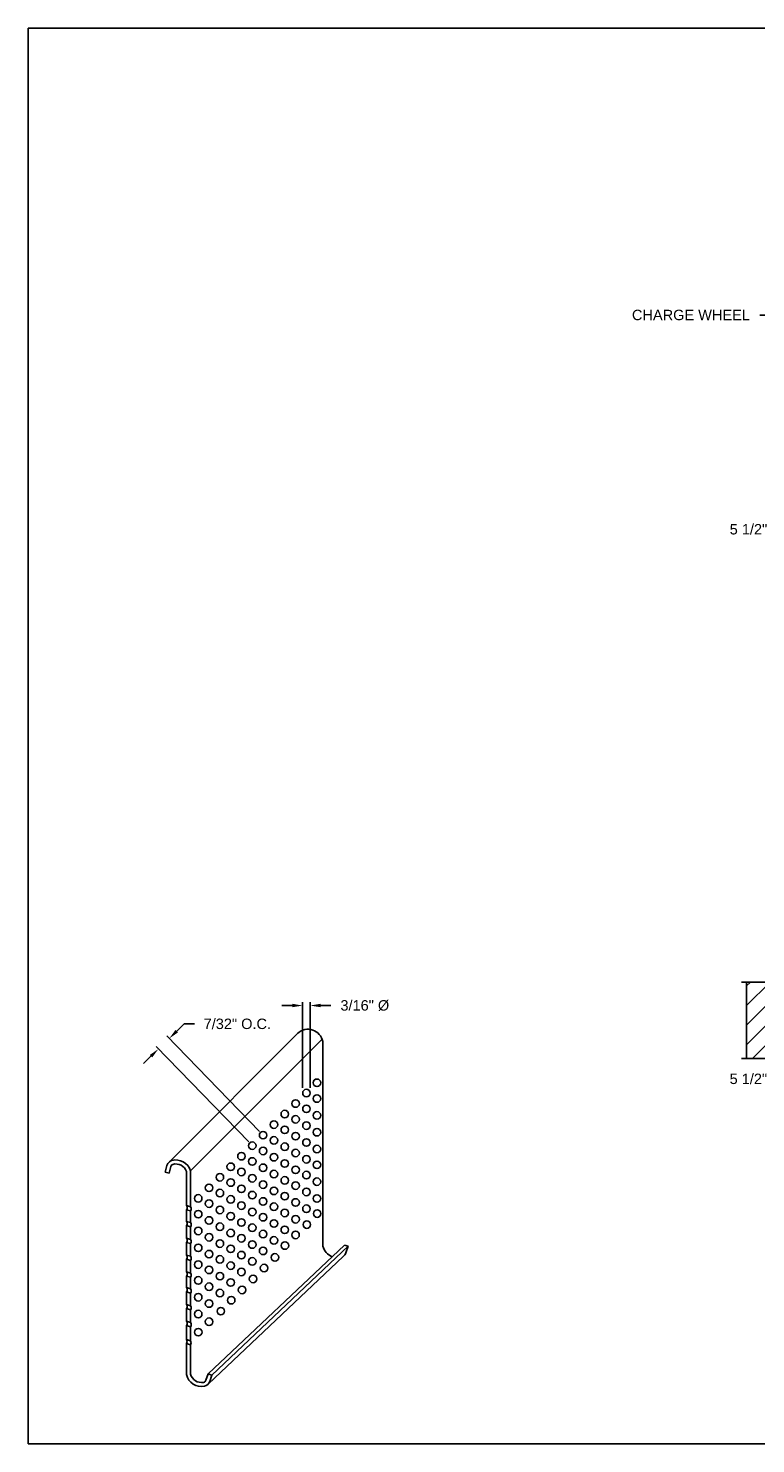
# Model space of a CAD drawing. Header units: inches. Extents: x 169.6 to 213.8, y 195 to 266.5.
# Tile 49 of 50: x 194.3 to 200.8, y 234.4 to 247.2. Entities that reach past the tile are written whole.
import ezdxf
from ezdxf import colors
from ezdxf.entities.mleader import LeaderData, LeaderLine
from ezdxf.math import Vec2, Vec3

# ---------------------------------------------------------------- set-up
doc = ezdxf.new("R2010")
doc.units = ezdxf.units.IN
doc.header["$LTSCALE"] = 0.25
doc.header["$MEASUREMENT"] = 0
for name, color, linetype in [('ANNOTATIONS', 1, 'Continuous'), ('CRANK RH', 7, 'Continuous'), ('DETAILS', 4, 'Continuous')]:
    doc.layers.add(name, color=color, linetype=linetype)
doc.styles.add('ARIAL', font='arial.ttf', dxfattribs={"height": 0.09375})
doc.dimstyles.new('STANDARD$0', dxfattribs={"dimtxt": 0.09375, "dimasz": 0.09375, "dimexe": 0.03125, "dimexo": 0.046875, "dimgap": 0.09, "dimtad": 0, "dimtih": 1, "dimtoh": 1, "dimdec": 4, "dimzin": 0, "dimdsep": 46, "dimtxsty": 'ARIAL', "dimcen": 0.09, "dimadec": 0, "dimazin": 0, "dimtfac": 1, "dimtdec": 4, "dimtofl": 0, "dimtmove": 0, "dimatfit": 1, "dimfxl": 1, "dimtolj": 1, "dimtzin": 0, "dimarcsym": 0})

# ---------------------------------------------------------------- blocks, each defined once
blk = doc.blocks.new('*D45')
at = {"layer": 'ANNOTATIONS', "color": 0, "lineweight": -2, "transparency": 16777216}
for p, q in [((201.268, 237.948), (201.268, 237.674)), ((201.688, 237.973), (201.688, 237.674)), ((201.174, 237.706), (201.021, 237.706)), ((201.782, 237.706), (201.876, 237.706))]:
    blk.add_line(p, q, dxfattribs=at)
at = {"layer": 'ANNOTATIONS', "color": 0, "transparency": 16777216}
for points in [[(201.174, 237.721), (201.174, 237.69), (201.268, 237.706)], [(201.782, 237.721), (201.782, 237.69), (201.688, 237.706)]]:
    blk.add_solid(points, dxfattribs=at)
at = {"layer": 'defpoints', "color": 0, "transparency": 16777216}
for p in [(201.688, 238.02), (201.268, 237.995), (201.268, 237.706)]:
    blk.add_point(p, dxfattribs=at)
at = {"layer": 'ANNOTATIONS', "color": 0, "transparency": 16777216, "insert": (200.768, 237.706), "char_height": 0.0938, "attachment_point": 5, "style": 'ARIAL'}
blk.add_mtext('\\A1;5 1/2"', dxfattribs=at)
blk = doc.blocks.new('*D48')
at = {"layer": 'ANNOTATIONS', "color": 0, "lineweight": -2, "transparency": 16777216}
for p, q in [((201.236, 244.214), (201.236, 242.62)), ((201.688, 243.218), (201.688, 242.62)), ((201.142, 242.651), (201.022, 242.651)), ((201.782, 242.651), (201.876, 242.651))]:
    blk.add_line(p, q, dxfattribs=at)
at = {"layer": 'ANNOTATIONS', "color": 0, "transparency": 16777216}
for points in [[(201.142, 242.667), (201.142, 242.636), (201.236, 242.651)], [(201.782, 242.667), (201.782, 242.636), (201.688, 242.651)]]:
    blk.add_solid(points, dxfattribs=at)
at = {"layer": 'defpoints', "color": 0, "transparency": 16777216}
for p in [(201.236, 244.26), (201.688, 243.265), (201.236, 242.651)]:
    blk.add_point(p, dxfattribs=at)
at = {"layer": 'ANNOTATIONS', "color": 0, "transparency": 16777216, "insert": (200.769, 242.651), "char_height": 0.0938, "attachment_point": 5, "style": 'ARIAL'}
blk.add_mtext('\\A1;5 1/2"', dxfattribs=at)
blk = doc.blocks.new('*D88')
at = {"layer": 'ANNOTATIONS', "color": 0, "lineweight": -2, "transparency": 16777216}
for p, q in [((196.661, 238.366), (196.567, 238.366)), ((196.754, 237.626), (196.754, 238.398)), ((196.822, 237.626), (196.822, 238.398)), ((196.916, 238.366), (197.009, 238.366))]:
    blk.add_line(p, q, dxfattribs=at)
at = {"layer": 'ANNOTATIONS', "color": 0, "transparency": 16777216}
for points in [[(196.661, 238.382), (196.661, 238.351), (196.754, 238.366)], [(196.916, 238.382), (196.916, 238.351), (196.822, 238.366)]]:
    blk.add_solid(points, dxfattribs=at)
at = {"layer": 'defpoints', "color": 0, "transparency": 16777216}
for p in [(196.822, 238.366), (196.754, 237.579), (196.822, 237.579)]:
    blk.add_point(p, dxfattribs=at)
at = {"layer": 'ANNOTATIONS', "color": 0, "transparency": 16777216, "insert": (197.314, 238.366), "char_height": 0.09375, "attachment_point": 5, "style": 'ARIAL'}
blk.add_mtext('\\A1;3/16" %%C', dxfattribs=at)
blk = doc.blocks.new('*D89')
at = {"layer": 'ANNOTATIONS', "color": 0, "lineweight": -2, "transparency": 16777216}
for p, q in [((195.62, 238.136), (195.687, 238.201)), ((195.687, 238.201), (195.781, 238.201)), ((196.365, 237.234), (195.531, 238.093)), ((195.388, 237.91), (195.321, 237.845)), ((196.268, 237.139), (195.434, 237.998))]:
    blk.add_line(p, q, dxfattribs=at)
at = {"layer": 'ANNOTATIONS', "color": 0, "transparency": 16777216}
for points in [[(195.609, 238.147), (195.631, 238.124), (195.553, 238.07)], [(195.377, 237.921), (195.399, 237.899), (195.455, 237.975)]]:
    blk.add_solid(points, dxfattribs=at)
at = {"layer": 'defpoints', "color": 0, "transparency": 16777216}
for p in [(195.553, 238.07), (196.398, 237.2), (196.3, 237.105)]:
    blk.add_point(p, dxfattribs=at)
at = {"layer": 'ANNOTATIONS', "color": 0, "transparency": 16777216, "insert": (196.166, 238.201), "char_height": 0.09375, "width": 0.88829, "attachment_point": 5, "style": 'ARIAL'}
blk.add_mtext('\\A1;7/32" O.C.', dxfattribs=at)

msp = doc.modelspace()

# ---------------------------------------------------------------- hatches: boundary and pattern name
at = {"layer": 'CRANK RH'}
h = msp.add_hatch(dxfattribs=at)
h.set_pattern_fill('ANSI31', color=256, style=0)
h.set_pattern_definition([(45, (7.58987, -16.66831), (-0.08838835, 0.08838835), [])])
h.paths.add_polyline_path([(200.98964, 238.51277), (200.98964, 238.57687), (200.75243, 238.57687), (200.75243, 237.88937), (200.98964, 237.88937), (200.98964, 237.82527), (201.03654, 237.96734), (201.03654, 237.88937), (201.26806, 237.88937), (201.26806, 238.57687), (201.03654, 238.57687), (201.03654, 238.65484)])

# ---------------------------------------------------------------- linework, layer by layer
at = {"layer": 'CRANK RH', "linetype": 'Continuous'}
for p, q in [((200.98964, 238.57687), (200.70556, 238.57687)), ((200.98964, 237.88937), (200.70556, 237.88937))]:
    msp.add_line(p, q, dxfattribs=at)
at = {"layer": 'CRANK RH'}
msp.add_line((200.75243, 237.88937), (200.75243, 238.57687), dxfattribs=at)
at = {"layer": 'defpoints'}
msp.add_lwpolyline([(213.75315, 234.42383), (194.28327, 234.42383), (194.28327, 247.15894), (213.75315, 247.15894)], close=True, dxfattribs=at)
at = {"layer": 'DETAILS'}
for p, q in [((195.55357, 236.96007), (196.70966, 238.11632)), ((195.74462, 236.87761), (196.93026, 238.06341)), ((195.74462, 236.87761), (195.74462, 236.6971)), ((195.74462, 236.87761), (195.74462, 236.55511)), ((195.55089, 236.85728), (195.51608, 236.86645)), ((195.74462, 236.51799), (195.74462, 236.41311)), ((195.74462, 236.37599), (195.74462, 236.26166)), ((195.74462, 236.22454), (195.74462, 236.1102)), ((195.903, 235.05338), (197.12971, 236.21148)), ((195.9059, 234.96314), (197.11978, 236.10914)), ((195.93707, 235.04177), (197.16379, 236.19988)), ((197.12971, 236.21148), (197.16379, 236.19988)), ((195.74462, 236.07308), (195.74462, 235.95874)), ((195.74462, 235.92162), (195.74462, 235.81675)), ((195.74462, 235.77963), (195.74462, 235.66529)), ((195.74462, 235.62817), (195.74462, 235.59054)), ((195.903, 235.05338), (195.93707, 235.04177))]:
    msp.add_line(p, q, dxfattribs=at)
at = {"layer": 'DETAILS', "linetype": 'Continuous'}
for p, q in [((196.93586, 238.04242), (196.93586, 237.85329)), ((196.93586, 237.85329), (196.93586, 237.48197)), ((196.93586, 237.59806), (196.93586, 236.20135)), ((195.51608, 236.86645), (195.53167, 236.92564)), ((195.55089, 236.85728), (195.56648, 236.91647)), ((195.70862, 236.87192), (195.70862, 236.8293)), ((195.70862, 236.87192), (195.70862, 236.56607)), ((195.70862, 236.8293), (195.70862, 236.70806)), ((195.70862, 236.56607), (195.74462, 236.55511)), ((195.70862, 236.52895), (195.74462, 236.51799)), ((195.70862, 236.52895), (195.70862, 236.42407)), ((195.70862, 236.42407), (195.74462, 236.41311)), ((195.70862, 236.38695), (195.74462, 236.37599)), ((195.70862, 236.38695), (195.70862, 236.27262)), ((195.70862, 236.27262), (195.74462, 236.26166)), ((195.70862, 236.2355), (195.74462, 236.22454)), ((195.70862, 236.2355), (195.70862, 236.12116)), ((195.70862, 236.12116), (195.74462, 236.1102)), ((197.16379, 236.19988), (197.14405, 236.14194)), ((195.70862, 236.08404), (195.74462, 236.07308)), ((195.70862, 236.08404), (195.70862, 235.9697)), ((195.70862, 235.9697), (195.74462, 235.95874)), ((195.70862, 235.93258), (195.74462, 235.92162)), ((195.70862, 235.93258), (195.70862, 235.82771)), ((195.70862, 235.82771), (195.74462, 235.81675)), ((195.70862, 235.79059), (195.74462, 235.77963)), ((195.70862, 235.79059), (195.70862, 235.67625)), ((195.70862, 235.67625), (195.74462, 235.66529)), ((195.70862, 235.63913), (195.74462, 235.62817)), ((195.70862, 235.63913), (195.70862, 235.52479)), ((195.74462, 235.62817), (195.74462, 235.51383)), ((195.70862, 235.52479), (195.74462, 235.51383)), ((195.70862, 235.48768), (195.74462, 235.47671)), ((195.70862, 235.48768), (195.70862, 235.36017)), ((195.74462, 235.47671), (195.74462, 235.34921)), ((195.70862, 235.3656), (195.70862, 235.36017)), ((195.70862, 235.36017), (195.74462, 235.34921)), ((195.74462, 235.35463), (195.74462, 235.34921)), ((195.70862, 235.325), (195.74462, 235.31404)), ((195.70862, 235.325), (195.70862, 235.04541)), ((195.74462, 235.31404), (195.74462, 235.0499)), ((195.903, 235.05338), (195.88326, 234.99544)), ((195.93707, 235.04177), (195.91734, 234.98383))]:
    msp.add_line(p, q, dxfattribs=at)
at = {"layer": 'DETAILS'}
for centre in [(196.88309, 237.67122), (196.69058, 237.48424), (196.78813, 237.57897), (196.88309, 237.52923), (196.59307, 237.38949), (196.78813, 237.43698), (196.88309, 237.37777), (196.49552, 237.29476), (196.59307, 237.2475), (196.69058, 237.34225), (196.78813, 237.28553), (196.88309, 237.22632), (196.30046, 237.10528), (196.39801, 237.20001), (196.49552, 237.15277), (196.59307, 237.09604), (196.69058, 237.19079), (196.78813, 237.13407), (196.20295, 237.01053), (196.39801, 237.05802), (196.49552, 237.00131), (196.69058, 237.03933), (196.78813, 236.98261), (196.88309, 237.07486), (196.10642, 236.91552), (196.20295, 236.86854), (196.30046, 236.96328), (196.39801, 236.90656), (196.49552, 236.84985), (196.59307, 236.94459), (196.69058, 236.88788), (196.78813, 236.84062), (196.88309, 236.93287), (195.91136, 236.72604), (196.00891, 236.82077), (196.10642, 236.77353), (196.20295, 236.71708), (196.30046, 236.81183), (196.39801, 236.7551), (196.59307, 236.79313), (196.69058, 236.74588), (196.88309, 236.78141), (195.81385, 236.63129), (196.00891, 236.67878), (196.10642, 236.62207), (196.30046, 236.66037), (196.39801, 236.60365), (196.49552, 236.69839), (196.59307, 236.65114), (196.69058, 236.59443), (196.78813, 236.68916), (196.88309, 236.62995), (195.81385, 236.4893), (195.91136, 236.58405), (196.00891, 236.52733), (196.10642, 236.47062), (196.20295, 236.56562), (196.30046, 236.50891), (196.39801, 236.46165), (196.49552, 236.5564), (196.59307, 236.49968), (196.78813, 236.5377), (196.88483, 236.49433), (195.81385, 236.33784), (195.91136, 236.43259), (196.00891, 236.37587), (196.20295, 236.41416), (196.30046, 236.36692), (196.49552, 236.40494), (196.59307, 236.34822), (196.69058, 236.44297), (196.79144, 236.39503), (195.91136, 236.28113), (196.00891, 236.22441), (196.10642, 236.31916), (196.20295, 236.27217), (196.30046, 236.21546), (196.39801, 236.3102), (196.49552, 236.25349), (196.59457, 236.20672), (196.6902, 236.30228), (195.81385, 236.18639), (195.91136, 236.12968), (196.00891, 236.08242), (196.10642, 236.17717), (196.20295, 236.12072), (196.39801, 236.15874), (196.50457, 236.09992), (195.81385, 236.03493), (195.91136, 235.98768), (196.10642, 236.02571), (196.20295, 235.96926), (196.30046, 236.06401), (196.40613, 236.00436), (195.81385, 235.89294), (195.91136, 235.83623), (196.00891, 235.93096), (196.10642, 235.87425), (196.3077, 235.906), (195.81385, 235.74148), (196.00891, 235.7795), (196.11082, 235.71488), (196.20863, 235.80725), (195.81385, 235.59002), (195.91136, 235.68477), (196.01716, 235.61606), (195.91113, 235.52095), (195.81401, 235.42758)]:
    msp.add_circle(centre, 0.03382, dxfattribs=at)
at = {"layer": 'DETAILS', "linetype": 'Continuous'}
for centre, radius, start, end in [((196.80232, 238.01679), 0.13598, 10.863278, 133.0071), ((195.59658, 236.90854), 0.06712, 94.455994, 165.238447), ((195.59658, 236.90854), 0.03112, 94.455994, 165.238447), ((195.61109, 236.83754), 0.13942, 16.704085, 105.097725), ((195.61109, 236.83754), 0.10342, 19.418795, 105.097725), ((197.07105, 236.23542), 0.13942, 194.145321, 247.788284), ((197.08052, 236.16358), 0.06712, 305.80078, 341.192006), ((195.84434, 235.07731), 0.13942, 193.229519, 280.202105), ((195.84434, 235.07731), 0.10342, 195.372354, 279.63584), ((195.85381, 235.00547), 0.03112, 284.601501, 341.192006), ((195.85381, 235.00547), 0.06712, 283.113693, 341.192006)]:
    msp.add_arc(centre, radius, start, end, dxfattribs=at)
at = {"layer": 'DETAILS'}
for centre, start, end in [((195.68035, 236.54751), 326.718605, 33.281395), ((195.71635, 236.53655), 326.718605, 33.281395), ((195.68035, 236.40551), 326.718605, 33.281395), ((195.71635, 236.39455), 326.718605, 33.281395), ((195.68035, 236.25406), 326.718605, 33.281395), ((195.71635, 236.2431), 326.718605, 33.281395), ((195.68035, 236.1026), 326.718605, 33.281395), ((195.71635, 236.09164), 326.718605, 33.281395), ((195.68035, 235.95114), 326.718605, 33.281395), ((195.71635, 235.94018), 326.718605, 33.281395), ((195.68035, 235.80915), 326.718605, 33.281395), ((195.71635, 235.79819), 326.718605, 33.281395), ((195.68035, 235.65769), 326.718605, 33.281395), ((195.71635, 235.64673), 326.718605, 33.281395), ((195.68035, 235.50624), 326.718605, 33.281395), ((195.71635, 235.49527), 326.718605, 33.281395), ((195.67973, 235.34259), 328.671459, 31.328541), ((195.71573, 235.33163), 328.671459, 31.328541)]:
    msp.add_arc(centre, 0.03382, start, end, dxfattribs=at)

# ---------------------------------------------------------------- dimensions: what is measured, and where the dimension line sits
at = {"layer": 'ANNOTATIONS'}
for base, p1, p2, picture, middle in [((201.2357, 242.65121), (201.68813, 243.26459), (201.2357, 244.26046), '*D48', (200.76927, 242.65121)), ((201.26806, 237.70565), (201.68813, 238.02007), (201.26806, 237.99494), '*D45', (200.76806, 237.70565))]:
    dim = msp.add_linear_dim(base=base, p1=p1, p2=p2, angle=180, text='5 1/2"', dimstyle='STANDARD$0', dxfattribs=at)
    dim.commit()
    dim.dimension.update_dxf_attribs({"geometry": picture, "text_midpoint": middle, "dimtype": 160})
dim = msp.add_linear_dim(base=(196.82195, 238.3663), p1=(196.75431, 237.57897), p2=(196.82195, 237.57897), text='3/16" %%C', dimstyle='STANDARD$0', dxfattribs=at)
dim.commit()
dim.dimension.update_dxf_attribs({"geometry": '*D88', "text_midpoint": (197.3141, 238.3663), "dimtype": 160})
dim = msp.add_aligned_dim(p1=(196.30046, 237.10528), p2=(196.39801, 237.20001), distance=1.21302, text='7/32" O.C.', dimstyle='STANDARD$0', dxfattribs=at)
dim.commit()
dim.dimension.update_dxf_attribs({"geometry": '*D89', "text_midpoint": (196.16591, 238.20085)})

# ---------------------------------------------------------------- leaders
ml = msp.add_multileader_mtext('Standard', dxfattribs=at)
ml.set_content('CHARGE WHEEL', color=256, style='ARIAL')
ml.set_leader_properties()
ml.build(insert=Vec2(0, 0))
ml.multileader.update_dxf_attribs({"dogleg_length": 0.36, "arrow_head_size": 0.09375})
ctx = ml.context
ctx.base_point, ctx.char_height, ctx.arrow_head_size, ctx.landing_gap_size, ctx.plane_origin = Vec3(199.64065, 244.57893), 0.09375, 0.09375, 0.09, Vec3(198.57779, 244.04243)
ctx.text_align_type = 2
notes = []
notes.append((ctx, [(1, (1, 1, 0), (200.96988, 244.57893), (-1, 0), 0.09796, [(0, [(201.37563, 244.31766)], 0, [])])]))
ctx.mtext.insert, ctx.mtext.alignment, ctx.mtext.flow_direction = Vec3(200.78192, 244.6266), 3, 5
for ctx, leaders in notes:
    for number, flags, end, landing, length, lines in leaders:
        leader = LeaderData()
        leader.index, (leader.has_last_leader_line, leader.has_dogleg_vector, leader.attachment_direction) = number, flags
        leader.last_leader_point, leader.dogleg_vector, leader.dogleg_length = Vec3(end), Vec3(landing), length
        for number, points, colour, breaks in lines:
            line = LeaderLine()
            line.index, line.vertices, line.color, line.breaks = number, Vec3.list(points), colors.encode_raw_color(colour), breaks
            leader.lines.append(line)
        ctx.leaders.append(leader)

doc.saveas('drawing.dxf')
